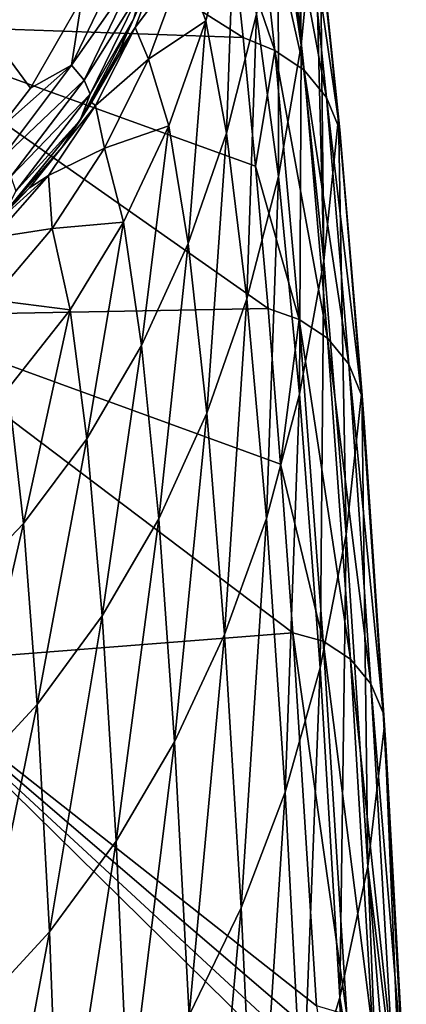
# Model space of a CAD drawing. Header units: millimetres. Extents: x -146 to 149, y -375 to 194.
# Tile 24 of 41: x 14 to 23, y 126 to 149. Entities that reach past the tile are written whole.
import ezdxf

# ---------------------------------------------------------------- set-up
doc = ezdxf.new("R2010")
doc.units = ezdxf.units.MM
doc.header["$LTSCALE"] = 309.490804
for name, color, linetype in [('102', 7, 'CONTINUOUS'), ('103', 7, 'CONTINUOUS'), ('104', 7, 'CONTINUOUS'), ('116', 7, 'CONTINUOUS'), ('118', 7, 'CONTINUOUS')]:
    doc.layers.add(name, color=color, linetype=linetype)

msp = doc.modelspace()

# ---------------------------------------------------------------- linework, layer by layer
at = {"layer": '102', "color": 7, "linetype": 'CONTINUOUS', "true_color": 0xa2afbf}
for points in [[(15.573, 149.031, 242.218), (11.048, 151.453, 243.048), (14.369, 146.927, 243.377), (15.573, 149.031, 242.218)], [(14.369, 146.927, 243.377), (11.048, 151.453, 243.048), (13.603, 145.948, 243.927), (14.369, 146.927, 243.377)]]:
    msp.add_3dface(points, dxfattribs=at)
at = {"layer": '103', "color": 7, "linetype": 'CONTINUOUS', "true_color": 0xa2afbf}
for points in [[(10.446, 148.428, 86.379), (10.197, 153.879, 110.795), (19.34, 148.116, 90.711), (10.446, 148.428, 86.379)], [(19.34, 148.116, 90.711), (10.197, 153.879, 110.795), (19.054, 150.805, 102.405), (19.34, 148.116, 90.711)], [(10.692, 141.607, 62.309), (10.446, 148.428, 86.379), (19.924, 141.777, 67.53), (10.692, 141.607, 62.309)], [(19.924, 141.777, 67.53), (10.446, 148.428, 86.379), (19.63, 145.106, 79.083), (19.924, 141.777, 67.53)], [(19.63, 145.106, 79.083), (10.446, 148.428, 86.379), (19.34, 148.116, 90.711), (19.63, 145.106, 79.083)], [(20.216, 138.135, 56.071), (10.692, 141.607, 62.309), (19.924, 141.777, 67.53), (20.216, 138.135, 56.071)], [(10.934, 133.441, 38.661), (10.692, 141.607, 62.309), (20.505, 134.193, 44.739), (10.934, 133.441, 38.661)], [(20.505, 134.193, 44.739), (10.692, 141.607, 62.309), (20.216, 138.135, 56.071), (20.505, 134.193, 44.739)], [(21.056, 125.467, 22.575), (10.934, 133.441, 38.661), (20.505, 134.193, 44.739), (21.056, 125.467, 22.575)], [(11.171, 123.956, 15.51), (10.934, 133.441, 38.661), (22.007, 122.541, 16.22), (11.171, 123.956, 15.51)], [(22.007, 122.541, 16.22), (10.934, 133.441, 38.661), (21.586, 123.593, 18.433), (22.007, 122.541, 16.22)], [(21.586, 123.593, 18.433), (10.934, 133.441, 38.661), (21.183, 124.653, 20.71), (21.586, 123.593, 18.433)], [(21.183, 124.653, 20.71), (10.934, 133.441, 38.661), (21.056, 125.467, 22.575), (21.183, 124.653, 20.71)]]:
    msp.add_3dface(points, dxfattribs=at)
at = {"layer": '104', "color": 7, "linetype": 'CONTINUOUS', "true_color": 0xa2afbf}
for points in [[(20.164, 151.639, 146.384), (20.702, 147.94, 121.402), (20.465, 154.824, 146.033), (20.164, 151.639, 146.384)], [(20.702, 147.94, 121.402), (20.637, 153.864, 138.251), (20.465, 154.824, 146.033), (20.702, 147.94, 121.402)], [(20.702, 147.94, 121.402), (21.021, 151.227, 120.843), (20.637, 153.864, 138.251), (20.702, 147.94, 121.402)], [(19.657, 148.658, 146.718), (20.166, 144.868, 121.929), (20.164, 151.639, 146.384), (19.657, 148.658, 146.718)], [(20.166, 144.868, 121.929), (20.702, 147.94, 121.402), (20.164, 151.639, 146.384), (20.166, 144.868, 121.929)], [(17.971, 149.887, 196.784), (18.466, 148.504, 171.835), (19.141, 151.153, 171.694), (17.971, 149.887, 196.784)], [(18.466, 148.504, 171.835), (18.953, 145.878, 147.03), (19.141, 151.153, 171.694), (18.466, 148.504, 171.835)], [(18.953, 145.878, 147.03), (19.657, 148.658, 146.718), (19.141, 151.153, 171.694), (18.953, 145.878, 147.03)], [(20.702, 147.94, 121.402), (21.233, 142.892, 96.664), (21.021, 151.227, 120.843), (20.702, 147.94, 121.402)], [(21.233, 142.892, 96.664), (21.155, 150.147, 114.775), (21.021, 151.227, 120.843), (21.233, 142.892, 96.664)], [(16.785, 148.561, 240.323), (16.432, 147.78, 240.728), (17.574, 150.347, 221.848), (16.785, 148.561, 240.323)], [(17.574, 150.347, 221.848), (16.432, 147.78, 240.728), (16.818, 148.346, 221.72), (17.574, 150.347, 221.848)], [(17.574, 150.347, 221.848), (16.818, 148.346, 221.72), (17.971, 149.887, 196.784), (17.574, 150.347, 221.848)], [(21.233, 142.892, 96.664), (21.573, 146.236, 95.891), (21.155, 150.147, 114.775), (21.233, 142.892, 96.664)], [(17.971, 149.887, 196.784), (16.818, 148.346, 221.72), (17.131, 147.608, 196.772), (17.971, 149.887, 196.784)], [(17.971, 149.887, 196.784), (17.131, 147.608, 196.772), (18.466, 148.504, 171.835), (17.971, 149.887, 196.784)], [(18.953, 145.878, 147.03), (19.428, 142, 122.421), (19.657, 148.658, 146.718), (18.953, 145.878, 147.03)], [(19.428, 142, 122.421), (20.166, 144.868, 121.929), (19.657, 148.658, 146.718), (19.428, 142, 122.421)], [(16.432, 147.78, 240.728), (15.795, 146.598, 241.336), (16.818, 148.346, 221.72), (16.432, 147.78, 240.728)], [(16.818, 148.346, 221.72), (15.795, 146.598, 241.336), (15.89, 146.527, 221.603), (16.818, 148.346, 221.72)], [(16.818, 148.346, 221.72), (15.89, 146.527, 221.603), (17.131, 147.608, 196.772), (16.818, 148.346, 221.72)], [(17.131, 147.608, 196.772), (17.601, 146.052, 171.966), (18.466, 148.504, 171.835), (17.131, 147.608, 196.772)], [(17.601, 146.052, 171.966), (18.057, 143.296, 147.319), (18.466, 148.504, 171.835), (17.601, 146.052, 171.966)], [(18.057, 143.296, 147.319), (18.953, 145.878, 147.03), (18.466, 148.504, 171.835), (18.057, 143.296, 147.319)], [(20.166, 144.868, 121.929), (20.664, 139.774, 97.387), (20.702, 147.94, 121.402), (20.166, 144.868, 121.929)], [(20.664, 139.774, 97.387), (21.233, 142.892, 96.664), (20.702, 147.94, 121.402), (20.664, 139.774, 97.387)], [(17.131, 147.608, 196.772), (15.89, 146.527, 221.603), (16.1, 145.528, 196.76), (17.131, 147.608, 196.772)], [(17.131, 147.608, 196.772), (16.1, 145.528, 196.76), (17.601, 146.052, 171.966), (17.131, 147.608, 196.772)], [(15.1, 145.545, 241.876), (14.344, 144.602, 242.367), (15.89, 146.527, 221.603), (15.1, 145.545, 241.876)], [(15.89, 146.527, 221.603), (14.344, 144.602, 242.367), (14.789, 144.889, 221.496), (15.89, 146.527, 221.603)], [(15.89, 146.527, 221.603), (14.789, 144.889, 221.496), (16.1, 145.528, 196.76), (15.89, 146.527, 221.603)], [(15.795, 146.598, 241.336), (15.1, 145.545, 241.876), (15.89, 146.527, 221.603), (15.795, 146.598, 241.336)], [(16.1, 145.528, 196.76), (16.545, 143.8, 172.085), (17.601, 146.052, 171.966), (16.1, 145.528, 196.76)], [(16.545, 143.8, 172.085), (16.969, 140.912, 147.586), (17.601, 146.052, 171.966), (16.545, 143.8, 172.085)], [(16.969, 140.912, 147.586), (18.057, 143.296, 147.319), (17.601, 146.052, 171.966), (16.969, 140.912, 147.586)], [(21.233, 142.892, 96.664), (21.753, 136.487, 72.243), (21.573, 146.236, 95.891), (21.233, 142.892, 96.664)], [(21.753, 136.487, 72.243), (22.116, 139.84, 71.26), (21.573, 146.236, 95.891), (21.753, 136.487, 72.243)], [(22.116, 139.84, 71.26), (21.67, 145.199, 91.472), (21.573, 146.236, 95.891), (22.116, 139.84, 71.26)], [(18.057, 143.296, 147.319), (18.494, 139.331, 122.878), (18.953, 145.878, 147.03), (18.057, 143.296, 147.319)], [(18.494, 139.331, 122.878), (19.428, 142, 122.421), (18.953, 145.878, 147.03), (18.494, 139.331, 122.878)], [(16.1, 145.528, 196.76), (14.789, 144.889, 221.496), (14.877, 143.65, 196.748), (16.1, 145.528, 196.76)], [(16.1, 145.528, 196.76), (14.877, 143.65, 196.748), (16.545, 143.8, 172.085), (16.1, 145.528, 196.76)], [(14.789, 144.889, 221.496), (13.525, 143.753, 242.821), (13.511, 143.434, 221.399), (14.789, 144.889, 221.496)], [(14.789, 144.889, 221.496), (13.511, 143.434, 221.399), (14.877, 143.65, 196.748), (14.789, 144.889, 221.496)], [(14.344, 144.602, 242.367), (13.525, 143.753, 242.821), (14.789, 144.889, 221.496), (14.344, 144.602, 242.367)], [(19.428, 142, 122.421), (19.886, 136.864, 98.063), (20.166, 144.868, 121.929), (19.428, 142, 122.421)], [(19.886, 136.864, 98.063), (20.664, 139.774, 97.387), (20.166, 144.868, 121.929), (19.886, 136.864, 98.063)], [(14.877, 143.65, 196.748), (15.296, 141.749, 172.193), (16.545, 143.8, 172.085), (14.877, 143.65, 196.748)], [(15.296, 141.749, 172.193), (15.686, 138.729, 147.829), (16.545, 143.8, 172.085), (15.296, 141.749, 172.193)], [(15.686, 138.729, 147.829), (16.969, 140.912, 147.586), (16.545, 143.8, 172.085), (15.686, 138.729, 147.829)], [(14.877, 143.65, 196.748), (13.511, 143.434, 221.399), (13.458, 141.976, 196.736), (14.877, 143.65, 196.748)], [(14.877, 143.65, 196.748), (13.458, 141.976, 196.736), (15.296, 141.749, 172.193), (14.877, 143.65, 196.748)], [(16.969, 140.912, 147.586), (17.368, 136.859, 123.302), (18.057, 143.296, 147.319), (16.969, 140.912, 147.586)], [(17.368, 136.859, 123.302), (18.494, 139.331, 122.878), (18.057, 143.296, 147.319), (17.368, 136.859, 123.302)], [(20.664, 139.774, 97.387), (21.146, 133.372, 73.16), (21.233, 142.892, 96.664), (20.664, 139.774, 97.387)], [(21.146, 133.372, 73.16), (21.753, 136.487, 72.243), (21.233, 142.892, 96.664), (21.146, 133.372, 73.16)], [(13.458, 141.976, 196.736), (13.85, 139.904, 172.289), (15.296, 141.749, 172.193), (13.458, 141.976, 196.736)], [(18.494, 139.331, 122.878), (18.91, 134.153, 98.692), (19.428, 142, 122.421), (18.494, 139.331, 122.878)], [(18.91, 134.153, 98.692), (19.886, 136.864, 98.063), (19.428, 142, 122.421), (18.91, 134.153, 98.692)], [(13.85, 139.904, 172.289), (14.207, 136.751, 148.049), (15.296, 141.749, 172.193), (13.85, 139.904, 172.289)], [(14.207, 136.751, 148.049), (15.686, 138.729, 147.829), (15.296, 141.749, 172.193), (14.207, 136.751, 148.049)], [(15.686, 138.729, 147.829), (16.046, 134.586, 123.691), (16.969, 140.912, 147.586), (15.686, 138.729, 147.829)], [(16.046, 134.586, 123.691), (17.368, 136.859, 123.302), (16.969, 140.912, 147.586), (16.046, 134.586, 123.691)], [(12.52, 134.986, 148.245), (14.207, 136.751, 148.049), (13.85, 139.904, 172.289), (12.52, 134.986, 148.245)], [(21.753, 136.487, 72.243), (22.256, 128.722, 48.219), (22.116, 139.84, 71.26), (21.753, 136.487, 72.243)], [(22.256, 128.722, 48.219), (22.649, 132.03, 47.028), (22.116, 139.84, 71.26), (22.256, 128.722, 48.219)], [(22.649, 132.03, 47.028), (22.179, 139.004, 68.416), (22.116, 139.84, 71.26), (22.649, 132.03, 47.028)], [(19.886, 136.864, 98.063), (20.322, 130.466, 74.015), (20.664, 139.774, 97.387), (19.886, 136.864, 98.063)], [(20.322, 130.466, 74.015), (21.146, 133.372, 73.16), (20.664, 139.774, 97.387), (20.322, 130.466, 74.015)], [(17.368, 136.859, 123.302), (17.739, 131.637, 99.276), (18.494, 139.331, 122.878), (17.368, 136.859, 123.302)], [(17.739, 131.637, 99.276), (18.91, 134.153, 98.692), (18.494, 139.331, 122.878), (17.739, 131.637, 99.276)], [(14.207, 136.751, 148.049), (14.528, 132.514, 124.045), (15.686, 138.729, 147.829), (14.207, 136.751, 148.049)], [(14.528, 132.514, 124.045), (16.046, 134.586, 123.691), (15.686, 138.729, 147.829), (14.528, 132.514, 124.045)], [(16.046, 134.586, 123.691), (16.373, 129.317, 99.814), (17.368, 136.859, 123.302), (16.046, 134.586, 123.691)], [(16.373, 129.317, 99.814), (17.739, 131.637, 99.276), (17.368, 136.859, 123.302), (16.373, 129.317, 99.814)], [(18.91, 134.153, 98.692), (19.297, 127.759, 74.812), (19.886, 136.864, 98.063), (18.91, 134.153, 98.692)], [(19.297, 127.759, 74.812), (20.322, 130.466, 74.015), (19.886, 136.864, 98.063), (19.297, 127.759, 74.812)], [(12.52, 134.986, 148.245), (12.803, 130.654, 124.363), (14.207, 136.751, 148.049), (12.52, 134.986, 148.245)], [(12.803, 130.654, 124.363), (14.528, 132.514, 124.045), (14.207, 136.751, 148.049), (12.803, 130.654, 124.363)], [(21.146, 133.372, 73.16), (21.604, 125.658, 49.318), (21.753, 136.487, 72.243), (21.146, 133.372, 73.16)], [(21.604, 125.658, 49.318), (22.256, 128.722, 48.219), (21.753, 136.487, 72.243), (21.604, 125.658, 49.318)], [(14.528, 132.514, 124.045), (14.811, 127.193, 100.306), (16.046, 134.586, 123.691), (14.528, 132.514, 124.045)], [(14.811, 127.193, 100.306), (16.373, 129.317, 99.814), (16.046, 134.586, 123.691), (14.811, 127.193, 100.306)], [(17.739, 131.637, 99.276), (18.077, 125.244, 75.553), (18.91, 134.153, 98.692), (17.739, 131.637, 99.276)], [(18.077, 125.244, 75.553), (19.297, 127.759, 74.812), (18.91, 134.153, 98.692), (18.077, 125.244, 75.553)], [(20.322, 130.466, 74.015), (20.729, 122.805, 50.341), (21.146, 133.372, 73.16), (20.322, 130.466, 74.015)], [(20.729, 122.805, 50.341), (21.604, 125.658, 49.318), (21.146, 133.372, 73.16), (20.729, 122.805, 50.341)], [(12.803, 130.654, 124.363), (13.046, 125.277, 100.75), (14.528, 132.514, 124.045), (12.803, 130.654, 124.363)], [(13.046, 125.277, 100.75), (14.811, 127.193, 100.306), (14.528, 132.514, 124.045), (13.046, 125.277, 100.75)], [(22.256, 128.722, 48.219), (23.072, 121.958, 23.92), (22.649, 132.03, 47.028), (22.256, 128.722, 48.219)], [(23.072, 121.958, 23.92), (23.159, 122.969, 23.68), (22.649, 132.03, 47.028), (23.072, 121.958, 23.92)], [(22.649, 132.03, 47.028), (23.159, 122.969, 23.68), (22.678, 131.569, 45.737), (22.649, 132.03, 47.028)], [(16.373, 129.317, 99.814), (16.662, 122.92, 76.237), (17.739, 131.637, 99.276), (16.373, 129.317, 99.814)], [(16.662, 122.92, 76.237), (18.077, 125.244, 75.553), (17.739, 131.637, 99.276), (16.662, 122.92, 76.237)], [(19.297, 127.759, 74.812), (19.651, 120.149, 51.294), (20.322, 130.466, 74.015), (19.297, 127.759, 74.812)], [(19.651, 120.149, 51.294), (20.729, 122.805, 50.341), (20.322, 130.466, 74.015), (19.651, 120.149, 51.294)], [(14.811, 127.193, 100.306), (15.055, 120.787, 76.865), (16.373, 129.317, 99.814), (14.811, 127.193, 100.306)], [(15.055, 120.787, 76.865), (16.662, 122.92, 76.237), (16.373, 129.317, 99.814), (15.055, 120.787, 76.865)], [(21.604, 125.658, 49.318), (22.631, 119.285, 25.317), (22.256, 128.722, 48.219), (21.604, 125.658, 49.318)], [(22.916, 120.77, 24.421), (23.072, 121.958, 23.92), (22.256, 128.722, 48.219), (22.916, 120.77, 24.421)], [(22.631, 119.285, 25.317), (22.916, 120.77, 24.421), (22.256, 128.722, 48.219), (22.631, 119.285, 25.317)], [(18.077, 125.244, 75.553), (18.376, 117.681, 52.18), (19.297, 127.759, 74.812), (18.077, 125.244, 75.553)], [(18.376, 117.681, 52.18), (19.651, 120.149, 51.294), (19.297, 127.759, 74.812), (18.376, 117.681, 52.18)], [(13.046, 125.277, 100.75), (13.246, 118.854, 77.434), (14.811, 127.193, 100.306), (13.046, 125.277, 100.75)], [(13.246, 118.854, 77.434), (15.055, 120.787, 76.865), (14.811, 127.193, 100.306), (13.246, 118.854, 77.434)], [(20.729, 122.805, 50.341), (21.756, 116.351, 27.608), (21.604, 125.658, 49.318), (20.729, 122.805, 50.341)], [(22.414, 118.412, 25.943), (22.631, 119.285, 25.317), (21.604, 125.658, 49.318), (22.414, 118.412, 25.943)], [(22.13, 117.438, 26.702), (22.414, 118.412, 25.943), (21.604, 125.658, 49.318), (22.13, 117.438, 26.702)], [(21.756, 116.351, 27.608), (22.13, 117.438, 26.702), (21.604, 125.658, 49.318), (21.756, 116.351, 27.608)]]:
    msp.add_3dface(points, dxfattribs=at)
at = {"layer": '116', "color": 7, "linetype": 'CONTINUOUS', "true_color": 0xa2afbf}
for points in [[(19.054, 150.805, 102.405), (19.527, 152.855, 113.87), (20.083, 147.815, 90.542), (19.054, 150.805, 102.405)], [(20.235, 152.374, 113.976), (20.773, 147.351, 90.672), (19.527, 152.855, 113.87), (20.235, 152.374, 113.976)], [(19.527, 152.855, 113.87), (20.773, 147.351, 90.672), (20.083, 147.815, 90.542), (19.527, 152.855, 113.87)], [(20.769, 151.713, 114.112), (21.294, 146.713, 90.839), (20.235, 152.374, 113.976), (20.769, 151.713, 114.112)], [(20.235, 152.374, 113.976), (21.294, 146.713, 90.839), (20.773, 147.351, 90.672), (20.235, 152.374, 113.976)], [(21.087, 150.925, 114.266), (21.602, 145.954, 91.03), (20.769, 151.713, 114.112), (21.087, 150.925, 114.266)], [(20.769, 151.713, 114.112), (21.602, 145.954, 91.03), (21.294, 146.713, 90.839), (20.769, 151.713, 114.112)], [(21.573, 146.236, 95.891), (21.67, 145.199, 91.472), (21.087, 150.925, 114.266), (21.573, 146.236, 95.891)], [(21.087, 150.925, 114.266), (21.67, 145.199, 91.472), (21.602, 145.954, 91.03), (21.087, 150.925, 114.266)], [(21.155, 150.147, 114.775), (21.573, 146.236, 95.891), (21.087, 150.925, 114.266), (21.155, 150.147, 114.775)], [(19.34, 148.116, 90.711), (19.054, 150.805, 102.405), (20.083, 147.815, 90.542), (19.34, 148.116, 90.711)], [(19.63, 145.106, 79.083), (19.34, 148.116, 90.711), (20.083, 147.815, 90.542), (19.63, 145.106, 79.083)], [(19.63, 145.106, 79.083), (20.083, 147.815, 90.542), (20.652, 141.521, 67.524), (19.63, 145.106, 79.083)], [(20.773, 147.351, 90.672), (21.316, 141.079, 67.674), (20.083, 147.815, 90.542), (20.773, 147.351, 90.672)], [(20.083, 147.815, 90.542), (21.316, 141.079, 67.674), (20.652, 141.521, 67.524), (20.083, 147.815, 90.542)], [(21.294, 146.713, 90.839), (21.817, 140.472, 67.868), (20.773, 147.351, 90.672), (21.294, 146.713, 90.839)], [(20.773, 147.351, 90.672), (21.817, 140.472, 67.868), (21.316, 141.079, 67.674), (20.773, 147.351, 90.672)], [(21.602, 145.954, 91.03), (22.112, 139.75, 68.091), (21.294, 146.713, 90.839), (21.602, 145.954, 91.03)], [(21.294, 146.713, 90.839), (22.112, 139.75, 68.091), (21.817, 140.472, 67.868), (21.294, 146.713, 90.839)], [(22.116, 139.84, 71.26), (22.179, 139.004, 68.416), (21.602, 145.954, 91.03), (22.116, 139.84, 71.26)], [(21.602, 145.954, 91.03), (22.179, 139.004, 68.416), (22.112, 139.75, 68.091), (21.602, 145.954, 91.03)], [(21.67, 145.199, 91.472), (22.116, 139.84, 71.26), (21.602, 145.954, 91.03), (21.67, 145.199, 91.472)], [(19.924, 141.777, 67.53), (19.63, 145.106, 79.083), (20.652, 141.521, 67.524), (19.924, 141.777, 67.53)], [(20.216, 138.135, 56.071), (19.924, 141.777, 67.53), (20.652, 141.521, 67.524), (20.216, 138.135, 56.071)], [(20.216, 138.135, 56.071), (20.652, 141.521, 67.524), (21.217, 133.992, 44.883), (20.216, 138.135, 56.071)], [(21.316, 141.079, 67.674), (21.854, 133.573, 45.049), (20.652, 141.521, 67.524), (21.316, 141.079, 67.674)], [(20.652, 141.521, 67.524), (21.854, 133.573, 45.049), (21.217, 133.992, 44.883), (20.652, 141.521, 67.524)], [(21.817, 140.472, 67.868), (22.332, 132.999, 45.268), (21.316, 141.079, 67.674), (21.817, 140.472, 67.868)], [(21.316, 141.079, 67.674), (22.332, 132.999, 45.268), (21.854, 133.573, 45.049), (21.316, 141.079, 67.674)], [(22.112, 139.75, 68.091), (22.614, 132.317, 45.519), (21.817, 140.472, 67.868), (22.112, 139.75, 68.091)], [(21.817, 140.472, 67.868), (22.614, 132.317, 45.519), (22.332, 132.999, 45.268), (21.817, 140.472, 67.868)], [(22.179, 139.004, 68.416), (22.649, 132.03, 47.028), (22.112, 139.75, 68.091), (22.179, 139.004, 68.416)], [(22.112, 139.75, 68.091), (22.649, 132.03, 47.028), (22.614, 132.317, 45.519), (22.112, 139.75, 68.091)], [(20.505, 134.193, 44.739), (20.216, 138.135, 56.071), (21.217, 133.992, 44.883), (20.505, 134.193, 44.739)], [(21.056, 125.467, 22.575), (20.505, 134.193, 44.739), (21.765, 125.252, 22.683), (21.056, 125.467, 22.575)], [(21.765, 125.252, 22.683), (20.505, 134.193, 44.739), (21.217, 133.992, 44.883), (21.765, 125.252, 22.683)], [(22.377, 124.852, 22.867), (21.765, 125.252, 22.683), (21.217, 133.992, 44.883), (22.377, 124.852, 22.867)], [(21.854, 133.573, 45.049), (22.377, 124.852, 22.867), (21.217, 133.992, 44.883), (21.854, 133.573, 45.049)], [(22.835, 124.307, 23.108), (22.377, 124.852, 22.867), (21.854, 133.573, 45.049), (22.835, 124.307, 23.108)], [(22.332, 132.999, 45.268), (22.835, 124.307, 23.108), (21.854, 133.573, 45.049), (22.332, 132.999, 45.268)], [(23.103, 123.66, 23.388), (22.835, 124.307, 23.108), (22.332, 132.999, 45.268), (23.103, 123.66, 23.388)], [(22.614, 132.317, 45.519), (23.103, 123.66, 23.388), (22.332, 132.999, 45.268), (22.614, 132.317, 45.519)], [(22.678, 131.569, 45.737), (23.159, 122.969, 23.68), (22.614, 132.317, 45.519), (22.678, 131.569, 45.737)], [(23.159, 122.969, 23.68), (23.103, 123.66, 23.388), (22.614, 132.317, 45.519), (23.159, 122.969, 23.68)], [(22.649, 132.03, 47.028), (22.678, 131.569, 45.737), (22.614, 132.317, 45.519), (22.649, 132.03, 47.028)]]:
    msp.add_3dface(points, dxfattribs=at)
at = {"layer": '118', "color": 7, "linetype": 'CONTINUOUS', "true_color": 0xa2afbf}
for points in [[(15.573, 149.031, 242.218), (15.331, 147.468, 242.719), (16.505, 149.925, 241.349), (15.573, 149.031, 242.218)], [(15.331, 147.468, 242.719), (16.826, 149.606, 241.002), (16.505, 149.925, 241.349), (15.331, 147.468, 242.719)], [(15.621, 147.118, 242.405), (16.826, 149.606, 241.002), (15.331, 147.468, 242.719), (15.621, 147.118, 242.405)], [(15.621, 147.118, 242.405), (16.984, 149.288, 240.557), (16.826, 149.606, 241.002), (15.621, 147.118, 242.405)], [(15.764, 146.793, 241.986), (16.984, 149.288, 240.557), (15.621, 147.118, 242.405), (15.764, 146.793, 241.986)], [(15.764, 146.793, 241.986), (16.785, 148.561, 240.323), (16.984, 149.288, 240.557), (15.764, 146.793, 241.986)], [(15.573, 149.031, 242.218), (14.369, 146.927, 243.377), (15.331, 147.468, 242.719), (15.573, 149.031, 242.218)], [(16.432, 147.78, 240.728), (16.785, 148.561, 240.323), (15.528, 146.18, 241.703), (16.432, 147.78, 240.728)], [(15.528, 146.18, 241.703), (16.785, 148.561, 240.323), (15.764, 146.793, 241.986), (15.528, 146.18, 241.703)], [(15.795, 146.598, 241.336), (16.432, 147.78, 240.728), (15.528, 146.18, 241.703), (15.795, 146.598, 241.336)], [(14.369, 146.927, 243.377), (13.603, 145.948, 243.927), (15.331, 147.468, 242.719), (14.369, 146.927, 243.377)], [(13.603, 145.948, 243.927), (13.667, 145.253, 243.968), (15.331, 147.468, 242.719), (13.603, 145.948, 243.927)], [(13.667, 145.253, 243.968), (15.621, 147.118, 242.405), (15.331, 147.468, 242.719), (13.667, 145.253, 243.968)], [(13.909, 144.864, 243.692), (15.621, 147.118, 242.405), (13.667, 145.253, 243.968), (13.909, 144.864, 243.692)], [(13.909, 144.864, 243.692), (15.764, 146.793, 241.986), (15.621, 147.118, 242.405), (13.909, 144.864, 243.692)], [(14.026, 144.521, 243.3), (15.764, 146.793, 241.986), (13.909, 144.864, 243.692), (14.026, 144.521, 243.3)], [(14.026, 144.521, 243.3), (15.528, 146.18, 241.703), (15.764, 146.793, 241.986), (14.026, 144.521, 243.3)], [(15.1, 145.545, 241.876), (15.795, 146.598, 241.336), (15.528, 146.18, 241.703), (15.1, 145.545, 241.876)], [(15.1, 145.545, 241.876), (15.528, 146.18, 241.703), (13.757, 144.01, 242.984), (15.1, 145.545, 241.876)], [(13.757, 144.01, 242.984), (15.528, 146.18, 241.703), (14.026, 144.521, 243.3), (13.757, 144.01, 242.984)], [(14.344, 144.602, 242.367), (15.1, 145.545, 241.876), (13.757, 144.01, 242.984), (14.344, 144.602, 242.367)], [(13.525, 143.753, 242.821), (14.344, 144.602, 242.367), (13.757, 144.01, 242.984), (13.525, 143.753, 242.821)]]:
    msp.add_3dface(points, dxfattribs=at)

doc.saveas('drawing.dxf')
